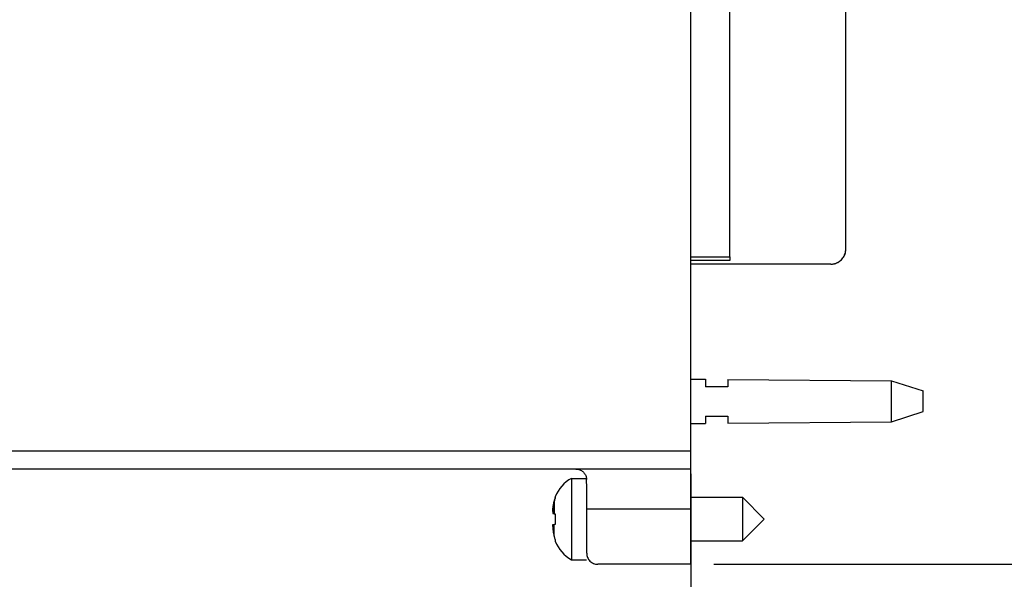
# Model space of a CAD drawing. Header units: inches. Extents: x 0 to 22, y 0 to 17.
# Tile 17 of 39: x 10.7 to 13.3, y 6.2 to 7.7. Entities that reach past the tile are written whole.
import ezdxf

# ---------------------------------------------------------------- set-up
doc = ezdxf.new("R2010")
doc.units = ezdxf.units.IN
doc.header["$LTSCALE"] = 1.21
doc.header["$MEASUREMENT"] = 0
doc.layers.get('0').update_dxf_attribs({"linetype": 'CONTINUOUS'})
doc.layers.add('DIMENSIONS', color=7, linetype='CONTINUOUS')
doc.styles.get("Standard").update_dxf_attribs({"font": 'txt', "width": 0.8})
doc.dimstyles.new('DIMSTYLE_1', dxfattribs={"dimtxt": 0.125, "dimasz": 0.18, "dimexe": 0.18, "dimexo": 0.0625, "dimgap": 0.09, "dimtad": 0, "dimtih": 1, "dimtoh": 1, "dimdec": 3, "dimzin": 4, "dimdsep": 46, "dimtxsty": 'STANDARD', "dimblk": '_FILLED', "dimblk1": '_FILLED', "dimblk2": '_FILLED', "dimcen": 0.09, "dimadec": 0, "dimazin": 0, "dimtp": 0.001, "dimtm": 0.001, "dimtfac": 1, "dimtdec": 3, "dimtofl": 0, "dimtmove": 0, "dimatfit": 3, "dimldrblk": '_FILLED', "dimfxl": 1, "dimtolj": 1, "dimtzin": 4, "dimarcsym": 0})

# ---------------------------------------------------------------- blocks, each defined once
blk = doc.blocks.new('_FILLED')
at = {"color": 0, "linetype": 'BYBLOCK'}
blk.add_solid([(0, 0), (-1, 0.174), (-1, -0.174)], dxfattribs=at)
blk = doc.blocks.new('*D1')
at = {"layer": 'DIMENSIONS', "color": 2, "linetype": 'CONTINUOUS'}
for p, q in [((8.1373, 8.6289), (8.1373, 5.3639)), ((12.4773, 6.484), (12.4773, 5.364)), ((8.1373, 5.4889), (9.6187, 5.489)), ((12.4773, 5.489), (11.1687, 5.489))]:
    blk.add_line(p, q, dxfattribs=at)
at = {"layer": 'DIMENSIONS', "color": 2, "linetype": 'CONTINUOUS', "xscale": 0.18, "yscale": 0.18, "zscale": 0.18, "rotation": 180.003847}
blk.add_blockref('_FILLED', (8.1373, 5.4889), dxfattribs=at)
at = {"layer": 'DIMENSIONS', "color": 2, "linetype": 'CONTINUOUS', "xscale": 0.18, "yscale": 0.18, "zscale": 0.18}
blk.add_blockref('_FILLED', (12.4773, 5.489), dxfattribs=at)
at = {"layer": 'DIMENSIONS', "color": 2, "linetype": 'CONTINUOUS', "width": 0.8}
for s, p in [('[', (10.3062, 5.4265)), (']', (11.0062, 5.4265)), ('4.340', (9.6812, 5.4265)), ('110.23', (10.4062, 5.4265))]:
    blk.add_text(s, height=0.125, dxfattribs=at).set_placement(p)
blk = doc.blocks.new('*D16')
at = {"layer": 'DIMENSIONS', "color": 2, "linetype": 'CONTINUOUS'}
for p, q in [((12.5397, 11.3017), (13.9822, 11.3017)), ((13.8572, 11.3017), (13.8572, 9.0892)), ((13.8573, 6.239), (13.8572, 8.8392)), ((12.5398, 6.239), (13.9823, 6.239))]:
    blk.add_line(p, q, dxfattribs=at)
at = {"layer": 'DIMENSIONS', "color": 2, "linetype": 'CONTINUOUS', "xscale": 0.18, "yscale": 0.18, "zscale": 0.18}
for p, rotation in [((13.8572, 11.3017), 90), ((13.8573, 6.239), 270.002556)]:
    blk.add_blockref('_FILLED', p, dxfattribs=dict(at, rotation=rotation))
at = {"layer": 'DIMENSIONS', "color": 2, "linetype": 'CONTINUOUS', "width": 0.8}
for s, p in [('5.063', (13.1448, 8.9017)), ('[', (13.7698, 8.9017)), ('128.59', (13.8698, 8.9017)), (']', (14.4698, 8.9017))]:
    blk.add_text(s, height=0.125, dxfattribs=at).set_placement(p)

msp = doc.modelspace()

# ---------------------------------------------------------------- linework, layer by layer
at = {"color": 7, "linetype": 'CONTINUOUS'}
for p, q in [((12.4773, 6.239), (12.4772, 11.2977)), ((12.5833, 7.0724), (12.5833, 10.4723)), ((12.8973, 7.0929), (12.8973, 8.8708)), ((12.4772, 7.0724), (12.5833, 7.0724)), ((12.5833, 7.0624), (12.4772, 7.0624)), ((12.8573, 7.0529), (12.4772, 7.0529)), ((12.5833, 7.0724), (12.5833, 7.0624)), ((12.4773, 6.7408), (12.5173, 6.7405)), ((12.5173, 6.7405), (12.5173, 6.7204)), ((12.5773, 6.7401), (13.0212, 6.7368)), ((12.5773, 6.7401), (12.5773, 6.7204)), ((13.0212, 6.7368), (13.1073, 6.7088)), ((13.0212, 6.6248), (13.0212, 6.7368)), ((13.1073, 6.6528), (13.1073, 6.7088)), ((13.0212, 6.6248), (13.1073, 6.6528)), ((12.5173, 6.6404), (12.5173, 6.6211)), ((12.5773, 6.6404), (12.5773, 6.6215)), ((12.5773, 6.6215), (13.0212, 6.6248)), ((12.4773, 6.6208), (12.5173, 6.6211)), ((10.5527, 6.5465), (12.4773, 6.5465)), ((12.4773, 6.497), (9.2968, 6.4969)), ((12.1539, 6.4718), (12.1939, 6.4718)), ((12.1539, 6.4718), (12.1539, 6.2514)), ((12.1096, 6.4217), (12.1096, 6.4198)), ((12.4773, 6.4207), (12.6175, 6.4207)), ((12.6175, 6.4207), (12.6765, 6.3616)), ((12.6175, 6.4207), (12.6175, 6.3026)), ((12.1031, 6.3907), (12.1032, 6.3907)), ((12.1061, 6.4074), (12.1061, 6.3761)), ((12.4773, 6.388), (12.1948, 6.388)), ((12.1948, 6.269), (12.1948, 6.388)), ((12.1025, 6.3821), (12.1026, 6.3821)), ((12.1096, 6.3756), (12.1096, 6.3611)), ((12.1096, 6.3611), (12.1096, 6.3466)), ((12.6175, 6.3026), (12.6765, 6.3616)), ((12.1025, 6.3415), (12.1026, 6.3415)), ((12.1031, 6.3466), (12.1096, 6.3473)), ((12.1096, 6.3468), (12.1031, 6.3461)), ((12.1061, 6.3155), (12.1061, 6.3463)), ((12.1096, 6.3032), (12.1096, 6.3015)), ((12.4773, 6.3026), (12.6175, 6.3026)), ((12.1539, 6.2514), (12.1943, 6.2514)), ((12.4773, 6.239), (12.2248, 6.239))]:
    msp.add_line(p, q, dxfattribs=at)
at = {"color": 7, "linetype": 'CONTINUOUS', "const_width": 0.000132}
for points in [[(12.6072, 10.4948), (12.6072, 7.0501)], [(12.8973, 7.0501), (12.8973, 8.8713)], [(12.6072, 7.0501), (12.8973, 7.0501)]]:
    msp.add_lwpolyline(points, dxfattribs=at)
at = {"color": 7, "linetype": 'CONTINUOUS'}
for points in [[(12.8896, 7.0694), (12.8907, 7.071), (12.8918, 7.0727), (12.8928, 7.0746), (12.8938, 7.0765), (12.8946, 7.0784), (12.8953, 7.0805)], [(12.8953, 7.0805), (12.8959, 7.0825), (12.8964, 7.0845), (12.8968, 7.0866), (12.8971, 7.0887), (12.8972, 7.0908), (12.8973, 7.0929)], [(12.8573, 7.0529), (12.8592, 7.053), (12.8613, 7.0531), (12.8634, 7.0534), (12.8655, 7.0537), (12.8675, 7.0542), (12.8696, 7.0548)], [(12.8696, 7.0548), (12.8714, 7.0555), (12.8734, 7.0563), (12.8753, 7.0572), (12.8771, 7.0582), (12.8789, 7.0593), (12.8808, 7.0605)], [(12.8808, 7.0605), (12.8824, 7.0618), (12.884, 7.0631), (12.8855, 7.0646), (12.887, 7.0661), (12.8883, 7.0677), (12.8896, 7.0694)]]:
    msp.add_lwpolyline(points, dxfattribs=at)
for centre, start, end in [((12.197, 6.3891), 117.5238, 159.5652), ((12.197, 6.3341), 200.4374, 242.4788)]:
    msp.add_arc(centre, 0.0933, start, end, dxfattribs=at)
for points, knots in [([(12.8573, 7.0529), (12.8615, 7.0529), (12.8698, 7.0542), (12.8812, 7.06), (12.8902, 7.069), (12.896, 7.0803), (12.8973, 7.0887), (12.8973, 7.0929)], [0, 0, 0, 0, 0.199692, 0.399496, 0.599628, 0.799792, 1, 1, 1, 1]), ([(12.5173, 6.7212), (12.5239, 6.7212), (12.5373, 6.7212), (12.5573, 6.7212), (12.5706, 6.7212), (12.5773, 6.7212)], [0, 0, 0, 0, 0.333945, 0.667278, 1, 1, 1, 1]), ([(12.5773, 6.7204), (12.5706, 6.7204), (12.5573, 6.7204), (12.5373, 6.7204), (12.5239, 6.7204), (12.5173, 6.7204)], [0, 0, 0, 0, 0.332721, 0.666054, 1, 1, 1, 1]), ([(12.5173, 6.6404), (12.5239, 6.6404), (12.5373, 6.6404), (12.5573, 6.6404), (12.5706, 6.6404), (12.5773, 6.6404)], [0, 0, 0, 0, 0.333945, 0.667278, 1, 1, 1, 1]), ([(12.1654, 6.497), (12.1682, 6.497), (12.1742, 6.4961), (12.1824, 6.4921), (12.1891, 6.4856), (12.1934, 6.4775), (12.1945, 6.4714), (12.1945, 6.4684)], [0, 0, 0, 0, 0.188977, 0.396531, 0.596351, 0.796866, 1, 1, 1, 1]), ([(12.1948, 6.388), (12.1948, 6.3955), (12.1948, 6.4102), (12.1948, 6.4313), (12.1947, 6.4506), (12.1946, 6.4627), (12.1945, 6.4684)], [0, 0, 0, 0, 0.280389, 0.546911, 0.790211, 1, 1, 1, 1]), ([(12.1096, 6.4198), (12.1091, 6.4183), (12.1081, 6.4155), (12.107, 6.4114), (12.1063, 6.4087), (12.1061, 6.4074)], [0, 0, 0, 0, 0.356813, 0.69221, 1, 1, 1, 1]), ([(12.1061, 6.4077), (12.1063, 6.409), (12.107, 6.4116), (12.1081, 6.4157), (12.109, 6.4184), (12.1095, 6.4198)], [0, 0, 0, 0, 0.313696, 0.655449, 1, 1, 1, 1]), ([(12.1031, 6.3905), (12.103, 6.3897), (12.1029, 6.3883), (12.1028, 6.3861), (12.1026, 6.3839), (12.1026, 6.3825), (12.1025, 6.3818)], [0, 0, 0, 0, 0.252, 0.503242, 0.752772, 1, 1, 1, 1]), ([(12.1025, 6.3821), (12.1026, 6.3828), (12.1026, 6.3843), (12.1028, 6.3864), (12.1029, 6.3885), (12.103, 6.3898), (12.1031, 6.3905)], [0, 0, 0, 0, 0.256372, 0.51436, 0.773189, 1, 1, 1, 1]), ([(12.1061, 6.4074), (12.1058, 6.4061), (12.1052, 6.4033), (12.1044, 6.3991), (12.1037, 6.3948), (12.1033, 6.3919), (12.1031, 6.3905)], [0, 0, 0, 0, 0.242508, 0.490263, 0.742945, 1, 1, 1, 1]), ([(12.1031, 6.3907), (12.1033, 6.3922), (12.1037, 6.3951), (12.1044, 6.3994), (12.1052, 6.4035), (12.1057, 6.4061), (12.106, 6.4074)], [0, 0, 0, 0, 0.260944, 0.517438, 0.768923, 1, 1, 1, 1]), ([(12.1025, 6.3818), (12.1026, 6.3813), (12.1026, 6.3805), (12.1028, 6.3792), (12.1029, 6.3779), (12.103, 6.3771), (12.1031, 6.3766)], [0, 0, 0, 0, 0.247272, 0.496905, 0.748179, 1, 1, 1, 1]), ([(12.1031, 6.3766), (12.1033, 6.3766), (12.1038, 6.3765), (12.1045, 6.3764), (12.1053, 6.3763), (12.1058, 6.3762), (12.1061, 6.3761)], [0, 0, 0, 0, 0.214234, 0.453759, 0.716389, 1, 1, 1, 1]), ([(12.1061, 6.3761), (12.1064, 6.3761), (12.1071, 6.376), (12.1082, 6.3758), (12.1091, 6.3757), (12.1096, 6.3756)], [0, 0, 0, 0, 0.259037, 0.590673, 1, 1, 1, 1]), ([(12.1031, 6.3461), (12.103, 6.3457), (12.1029, 6.3448), (12.1028, 6.3436), (12.1026, 6.3423), (12.1026, 6.3415), (12.1025, 6.3411)], [0, 0, 0, 0, 0.25349, 0.505158, 0.754155, 1, 1, 1, 1]), ([(12.1025, 6.3415), (12.1026, 6.3419), (12.1026, 6.3427), (12.1028, 6.344), (12.1029, 6.3451), (12.103, 6.3458), (12.103, 6.3461)], [0, 0, 0, 0, 0.273723, 0.550083, 0.828355, 1, 1, 1, 1]), ([(12.1025, 6.3411), (12.1026, 6.3404), (12.1026, 6.3389), (12.1028, 6.3368), (12.1029, 6.3346), (12.103, 6.3332), (12.1031, 6.3325)], [0, 0, 0, 0, 0.248587, 0.498717, 0.749579, 1, 1, 1, 1]), ([(12.1031, 6.3466), (12.1033, 6.3466), (12.1038, 6.3467), (12.1045, 6.3468), (12.1053, 6.3469), (12.1058, 6.347), (12.1061, 6.3471)], [0, 0, 0, 0, 0.214234, 0.45376, 0.716389, 1, 1, 1, 1]), ([(12.1061, 6.3463), (12.1058, 6.3463), (12.1053, 6.3462), (12.1045, 6.3462), (12.1038, 6.3461), (12.1033, 6.3461), (12.1031, 6.3461)], [0, 0, 0, 0, 0.284104, 0.546912, 0.786279, 1, 1, 1, 1]), ([(12.1031, 6.3325), (12.1033, 6.331), (12.1037, 6.3281), (12.1044, 6.3238), (12.1052, 6.3197), (12.1058, 6.3169), (12.1061, 6.3155)], [0, 0, 0, 0, 0.25707, 0.509756, 0.757506, 1, 1, 1, 1]), ([(12.1061, 6.3471), (12.1064, 6.3471), (12.1071, 6.3472), (12.1082, 6.3474), (12.1091, 6.3475), (12.1096, 6.3476)], [0, 0, 0, 0, 0.259037, 0.590673, 1, 1, 1, 1]), ([(12.1096, 6.3466), (12.1091, 6.3465), (12.1082, 6.3465), (12.1071, 6.3464), (12.1064, 6.3463), (12.1061, 6.3463)], [0, 0, 0, 0, 0.409701, 0.741348, 1, 1, 1, 1]), ([(12.1061, 6.3155), (12.1064, 6.3143), (12.107, 6.3116), (12.1081, 6.3075), (12.1091, 6.3046), (12.1096, 6.3032)], [0, 0, 0, 0, 0.307825, 0.643182, 1, 1, 1, 1]), ([(12.1948, 6.269), (12.1948, 6.2651), (12.1964, 6.2572), (12.2031, 6.2472), (12.213, 6.2405), (12.2209, 6.239), (12.2248, 6.239)], [0, 0, 0, 0, 0.250001, 0.499994, 0.74999, 1, 1, 1, 1])]:
    msp.add_open_spline(points, degree=3, knots=knots, dxfattribs=at)
for points in [[(12.1095, 6.4198), (12.1095, 6.4199), (12.1096, 6.4199), (12.1096, 6.42)], [(12.1031, 6.3905), (12.1031, 6.3906), (12.1031, 6.3907), (12.1031, 6.3907)], [(12.106, 6.4074), (12.106, 6.4075), (12.1061, 6.4076), (12.1061, 6.4077)], [(12.1025, 6.382), (12.1025, 6.382), (12.1025, 6.3821), (12.1025, 6.3821)], [(12.1025, 6.3412), (12.1025, 6.3413), (12.1025, 6.3414), (12.1025, 6.3415)], [(12.103, 6.3461), (12.1031, 6.3463), (12.1031, 6.3464), (12.1031, 6.3466)]]:
    msp.add_open_spline(points, degree=3, dxfattribs=at)

# ---------------------------------------------------------------- dimensions: what is measured, and where the dimension line sits
at = {"layer": 'DIMENSIONS', "color": 2, "linetype": 'CONTINUOUS'}
for base, p1, p2, angle, picture, middle in [((13.8573, 6.239), (12.5397, 11.3017), (12.5398, 6.239), 270.0013, '*D16', (13.8573, 8.9642)), ((8.1373, 5.4889), (12.4773, 6.484), (8.1373, 8.6289), 180.0013, '*D1', (10.3937, 5.489))]:
    dim = msp.add_linear_dim(base=base, p1=p1, p2=p2, angle=angle, dimstyle='DIMSTYLE_1', dxfattribs=at)
    dim.commit()
    dim.dimension.update_dxf_attribs({"geometry": picture, "text_midpoint": middle, "dimtype": 160})

doc.saveas('drawing.dxf')
